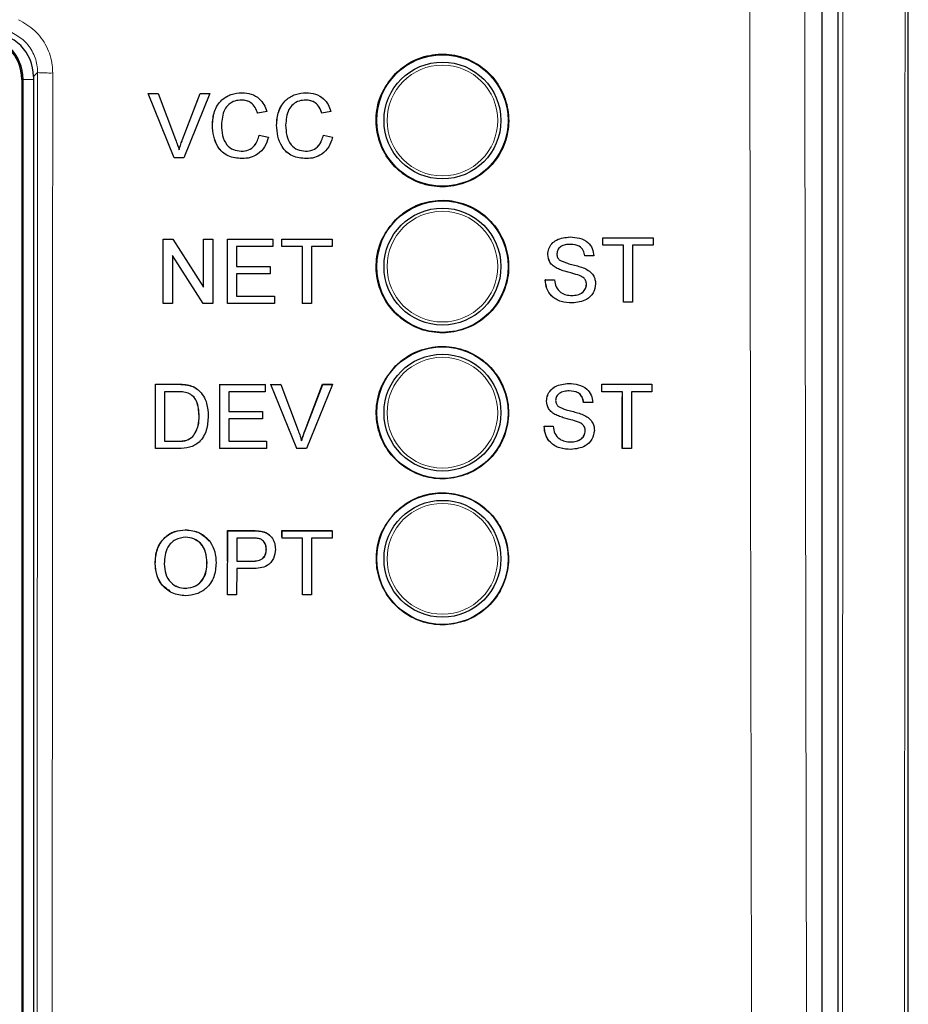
# Model space of a CAD drawing. Header units: millimetres. Extents: x 5 to 418, y 2 to 292.
# Tile 15 of 49: x 85 to 95, y 181 to 192. Entities that reach past the tile are written whole.
import ezdxf

# ---------------------------------------------------------------- set-up
doc = ezdxf.new("R2010")
doc.units = ezdxf.units.MM

msp = doc.modelspace()

# ---------------------------------------------------------------- linework, layer by layer
at = {"color": 7, "linetype": 'Continuous', "lineweight": 25}
for p, q in [((94.691, 220.6637), (94.691, 151.3052)), ((94.5119, 151.4835), (94.5119, 196.696)), ((95.4952, 143.9275), (95.4952, 192.7453)), ((85.3785, 191.6177), (85.3785, 153.9844)), ((85.5119, 191.6511), (85.5119, 153.9855)), ((87.1162, 190.7255), (86.8208, 191.4588)), ((86.8215, 191.4588), (86.8208, 191.4588)), ((87.1169, 190.7255), (86.8215, 191.4588)), ((86.8215, 191.4588), (86.9335, 191.4588)), ((86.9335, 191.4588), (87.1328, 190.9332)), ((87.2127, 190.9332), (87.4125, 191.4588)), ((87.5245, 191.4588), (87.2289, 190.7255)), ((87.4125, 191.4588), (87.4119, 191.4588)), ((87.4125, 191.4588), (87.5245, 191.4588)), ((87.8909, 191.4682), (87.8904, 191.4682)), ((88.6236, 191.4682), (88.6231, 191.4682)), ((87.212, 190.9332), (87.3851, 191.3886)), ((88.07, 191.2329), (88.0693, 191.2329)), ((88.1733, 191.2551), (88.07, 191.2329)), ((88.8026, 191.2329), (88.8019, 191.2329)), ((88.906, 191.2551), (88.8026, 191.2329)), ((87.5534, 191.0976), (87.5527, 191.0976)), ((88.286, 191.0976), (88.2853, 191.0976)), ((88.0888, 190.9843), (88.0881, 190.9843)), ((88.0888, 190.9843), (88.1921, 190.9602)), ((88.8214, 190.9843), (88.8207, 190.9843)), ((88.8214, 190.9843), (88.9247, 190.9602)), ((87.1169, 190.7255), (87.1162, 190.7255)), ((87.2289, 190.7255), (87.1169, 190.7255)), ((87.893, 190.7161), (87.8923, 190.7161)), ((88.6256, 190.7161), (88.6249, 190.7161)), ((91.6355, 189.8221), (91.6353, 189.8221)), ((86.9931, 189.7973), (86.9926, 189.7973)), ((86.9931, 189.064), (86.9931, 189.7973)), ((86.9931, 189.7973), (87.1022, 189.7973)), ((87.1022, 189.7973), (87.4533, 189.2501)), ((87.4533, 189.7973), (87.4529, 189.7973)), ((87.4533, 189.2501), (87.4533, 189.7973)), ((87.4533, 189.7973), (87.5566, 189.7973)), ((87.5566, 189.7973), (87.5566, 189.064)), ((87.7256, 189.7973), (87.7254, 189.7973)), ((87.7256, 189.064), (87.7256, 189.7973)), ((87.7256, 189.7973), (88.2422, 189.7973)), ((88.2422, 189.7127), (87.8289, 189.7127)), ((87.8289, 189.7127), (87.8289, 189.4871)), ((88.2422, 189.7973), (88.2422, 189.7127)), ((88.3455, 189.7127), (88.3452, 189.7127)), ((88.3455, 189.7973), (88.3454, 189.7973)), ((88.3455, 189.7127), (88.3455, 189.7973)), ((88.3455, 189.7973), (88.9184, 189.7973)), ((88.5803, 189.7127), (88.3455, 189.7127)), ((88.5803, 189.064), (88.5803, 189.7127)), ((88.9184, 189.7127), (88.6836, 189.7127)), ((88.6836, 189.7127), (88.6836, 189.064)), ((88.9184, 189.7973), (88.9184, 189.7127)), ((92.0105, 189.7281), (92.01, 189.7281)), ((92.0105, 189.8127), (92.0101, 189.8127)), ((92.0105, 189.7281), (92.0105, 189.8127)), ((92.0105, 189.8127), (92.5835, 189.8127)), ((92.2454, 189.7281), (92.0105, 189.7281)), ((92.2454, 189.0794), (92.2454, 189.7281)), ((92.5835, 189.7281), (92.3487, 189.7281)), ((92.3487, 189.7281), (92.3487, 189.0794)), ((92.5835, 189.8127), (92.5835, 189.7281)), ((87.4474, 189.064), (87.0964, 189.6112)), ((87.0964, 189.6112), (87.0964, 189.064)), ((91.3811, 189.6213), (91.3808, 189.6213)), ((91.8038, 189.6059), (91.8033, 189.6059)), ((91.9072, 189.6059), (91.8038, 189.6059)), ((92.2447, 189.0794), (92.2447, 189.6687)), ((87.8289, 189.4871), (88.214, 189.4871)), ((88.214, 189.4871), (88.214, 189.4024)), ((88.214, 189.4024), (87.8289, 189.4024)), ((87.8289, 189.4024), (87.8289, 189.1486)), ((91.4893, 189.4628), (91.4887, 189.4628)), ((91.7445, 189.3816), (91.7439, 189.3816)), ((91.3529, 189.3332), (91.3523, 189.3332)), ((91.3529, 189.3332), (91.4563, 189.3332)), ((91.8226, 189.2826), (91.8219, 189.2826)), ((87.8289, 189.1486), (88.261, 189.1486)), ((88.261, 189.1486), (88.261, 189.064)), ((86.9915, 189.064), (86.9915, 189.065)), ((86.9931, 189.064), (86.9915, 189.064)), ((87.0964, 189.064), (86.9931, 189.064)), ((87.4474, 189.064), (87.446, 189.064)), ((87.5566, 189.064), (87.4474, 189.064)), ((87.7256, 189.064), (87.7243, 189.064)), ((88.261, 189.064), (87.7256, 189.064)), ((88.5803, 189.064), (88.5792, 189.064)), ((88.6836, 189.064), (88.5803, 189.064)), ((91.6599, 189.07), (91.6592, 189.07)), ((92.2454, 189.0794), (92.2447, 189.0794)), ((92.3487, 189.0794), (92.2454, 189.0794)), ((86.9038, 187.4086), (86.9049, 188.1415)), ((86.9049, 188.1415), (86.9039, 188.1424)), ((86.9049, 188.1415), (87.1555, 188.1414)), ((87.6366, 187.4083), (87.6378, 188.1412)), ((87.6378, 188.1412), (87.6367, 188.1423)), ((87.6378, 188.1412), (88.1545, 188.1411)), ((88.1545, 188.1411), (88.1534, 188.1422)), ((88.1545, 188.1411), (88.1544, 188.0565)), ((88.221, 188.1411), (88.2199, 188.1422)), ((88.221, 188.1411), (88.333, 188.141)), ((88.5154, 187.4081), (88.221, 188.1411)), ((88.333, 188.141), (88.3318, 188.1422)), ((88.333, 188.141), (88.5316, 187.6157)), ((88.6104, 187.6168), (88.811, 188.142)), ((88.6116, 187.6156), (88.8122, 188.1409)), ((88.9242, 188.1408), (88.6274, 187.408)), ((88.8122, 188.1409), (88.811, 188.142)), ((88.811, 188.142), (88.923, 188.142)), ((88.8122, 188.1409), (88.9242, 188.1408)), ((88.9242, 188.1408), (88.923, 188.142)), ((91.6216, 188.1511), (91.6214, 188.1511)), ((91.9966, 188.1417), (91.9962, 188.1417)), ((91.9966, 188.0571), (91.9966, 188.1417)), ((91.9966, 188.1417), (92.5696, 188.1417)), ((92.5696, 188.1417), (92.5696, 188.0571)), ((87.0081, 188.0569), (87.0072, 187.4931)), ((87.1567, 188.0568), (87.0081, 188.0569)), ((87.285, 188.1308), (87.2839, 188.1318)), ((87.3915, 188.0783), (87.3904, 188.0793)), ((87.4053, 188.0658), (87.4041, 188.067)), ((87.741, 188.0566), (87.7406, 187.8311)), ((88.1544, 188.0565), (87.741, 188.0566)), ((91.9966, 188.0571), (91.9961, 188.0571)), ((92.2315, 188.0571), (91.9966, 188.0571)), ((92.2315, 187.4083), (92.2315, 188.0571)), ((92.5696, 188.0571), (92.3348, 188.0571)), ((92.3348, 188.0571), (92.3348, 187.4083)), ((91.3672, 187.9503), (91.3669, 187.9503)), ((91.7899, 187.9348), (91.7894, 187.9348)), ((91.8933, 187.9348), (91.7899, 187.9348)), ((92.2308, 187.4083), (92.2308, 187.9986)), ((87.7406, 187.8311), (88.1258, 187.831)), ((88.1258, 187.831), (88.1247, 187.8321)), ((88.1258, 187.831), (88.1257, 187.7465)), ((87.4023, 187.7804), (87.4013, 187.7814)), ((87.7405, 187.7466), (87.7401, 187.4929)), ((88.1257, 187.7465), (87.7405, 187.7466)), ((91.4754, 187.7918), (91.4748, 187.7918)), ((91.7306, 187.7105), (91.73, 187.7105)), ((88.6116, 187.6156), (88.6104, 187.6168)), ((91.339, 187.6622), (91.3384, 187.6622)), ((91.339, 187.6622), (91.4424, 187.6622)), ((91.8087, 187.6115), (91.8081, 187.6115)), ((87.0072, 187.4931), (87.1583, 187.493)), ((87.3315, 187.5448), (87.3305, 187.5458)), ((87.7401, 187.4929), (88.1723, 187.4927)), ((88.1723, 187.4927), (88.1712, 187.4938)), ((88.1723, 187.4927), (88.1722, 187.4082)), ((86.9038, 187.4086), (86.9028, 187.4095)), ((87.1663, 187.4085), (86.9038, 187.4086)), ((87.6366, 187.4083), (87.6356, 187.4093)), ((88.1722, 187.4082), (87.6366, 187.4083)), ((88.5154, 187.4081), (88.5142, 187.4092)), ((88.6274, 187.408), (88.5154, 187.4081)), ((91.6459, 187.3989), (91.6453, 187.3989)), ((92.2315, 187.4083), (92.2308, 187.4083)), ((92.3348, 187.4083), (92.2315, 187.4083)), ((87.2492, 186.4811), (87.2478, 186.4823)), ((87.7258, 186.1259), (87.7263, 186.4729)), ((87.7278, 186.4717), (87.7263, 186.4729)), ((87.7263, 186.4729), (87.9955, 186.4729)), ((87.7266, 185.7389), (87.7278, 186.4717)), ((87.7278, 186.4717), (87.9969, 186.4717)), ((88.1055, 186.4648), (88.1041, 186.466)), ((88.3462, 186.4), (88.3463, 186.4729)), ((88.3477, 186.4717), (88.3463, 186.4729)), ((88.3463, 186.4729), (88.9193, 186.4729)), ((88.3476, 186.3871), (88.3477, 186.4717)), ((88.3477, 186.4717), (88.9207, 186.4717)), ((88.9207, 186.4717), (88.9193, 186.4729)), ((88.9207, 186.4717), (88.9206, 186.3871)), ((87.831, 186.3871), (87.8305, 186.124)), ((88.0059, 186.3871), (87.831, 186.3871)), ((88.208, 186.4193), (88.2063, 186.4207)), ((88.3476, 186.3871), (88.3461, 186.3884)), ((88.5824, 186.3871), (88.3476, 186.3871)), ((88.5813, 185.7389), (88.5824, 186.3871)), ((88.6857, 186.3871), (88.6847, 185.7389)), ((88.9206, 186.3871), (88.6857, 186.3871)), ((88.1689, 186.2581), (88.1675, 186.2593)), ((87.8305, 186.124), (88.0072, 186.124)), ((86.9006, 186.0956), (86.8991, 186.0968)), ((87.4923, 186.1048), (87.4909, 186.1061)), ((87.8304, 186.0395), (87.8299, 185.7389)), ((88.0099, 186.0395), (87.8304, 186.0395)), ((87.2472, 185.814), (87.2458, 185.8153)), ((87.7266, 185.7389), (87.7252, 185.7401)), ((87.8299, 185.7389), (87.7266, 185.7389)), ((88.5813, 185.7389), (88.58, 185.74)), ((88.6847, 185.7389), (88.5813, 185.7389))]:
    msp.add_line(p, q, dxfattribs=at)
at = {"color": 7, "linetype": 'Continuous', "lineweight": 18}
for p, q in [((85.3931, 191.6177), (85.3785, 191.6177)), ((85.3931, 153.9844), (85.3931, 191.6177)), ((85.3931, 191.6177), (85.5119, 191.6177)), ((85.5587, 191.6979), (85.5119, 191.6511)), ((87.2127, 190.9332), (87.212, 190.9332)), ((87.1555, 188.1414), (87.1545, 188.1424)), ((87.1583, 187.493), (87.1574, 187.494)), ((87.9969, 186.4717), (87.9955, 186.4729)), ((88.0072, 186.124), (88.0058, 186.1253))]:
    msp.add_line(p, q, dxfattribs=at)
at = {"color": 7, "linetype": 'Continuous', "lineweight": 25}
for centre, radius in [((90.1785, 191.151), 0.75), ((90.1785, 191.151), 0.6667), ((90.1785, 189.4844), 0.75), ((90.1785, 189.4844), 0.6667), ((90.1785, 187.8177), 0.75), ((90.1785, 187.8177), 0.6667), ((90.1785, 186.151), 0.75), ((90.1785, 186.151), 0.6667)]:
    msp.add_circle(centre, radius, dxfattribs=at)
at = {"color": 7, "linetype": 'Continuous', "lineweight": 18}
for centre in [(90.1785, 191.151), (90.1785, 189.4844), (90.1785, 187.8177), (90.1785, 186.151)]:
    msp.add_circle(centre, 0.6316, dxfattribs=at)
at = {"color": 7, "linetype": 'Continuous', "lineweight": 25}
for radius in [0.5146, 0.5]:
    msp.add_arc((84.8785, 191.6177), radius, 0, 90, dxfattribs=at)
at = {"color": 7, "linetype": 'Continuous', "lineweight": 18}
msp.add_arc((85.6887, 193.2925), 1.5999, 265.33873, 271.51453, dxfattribs=at)
at = {"color": 7, "linetype": 'Continuous', "lineweight": 25}
msp.add_ellipse((85.0118, 191.651), major_axis=(0.3537, 0.3537), ratio=0.9996955, start_param=5.4979394, end_param=7.0684312, dxfattribs=at)
at = {"color": 7, "linetype": 'Continuous', "lineweight": 18}
for points, knots in [([(84.7418, 192.2043), (84.7667, 192.2051), (84.866, 192.2085), (85.0369, 192.259), (85.2214, 192.3902), (85.3575, 192.5758), (85.3887, 192.7229), (85.4043, 192.7965)], [0, 0, 0, 0, 0.07714387, 0.30784814, 0.53843405, 0.76919594, 1, 1, 1, 1]), ([(93.7881, 151.5358), (93.7865, 151.9793), (93.7787, 154.1965), (93.7476, 163.5114), (93.7113, 176.8157), (93.6924, 188.3531), (93.6851, 192.7825)], [0, 0, 0, 0, 0.0322876, 0.1614382, 0.6780666, 1, 1, 1, 1]), ([(94.3121, 192.8007), (94.3238, 185.9271), (94.3472, 172.1773), (94.3923, 158.447), (94.4148, 151.5806)], [0, 0, 0, 0, 0.4998997, 1, 1, 1, 1]), ([(94.7193, 151.277), (94.7231, 155.0155), (94.7306, 162.4929), (94.7416, 176.3457), (94.7465, 186.464), (94.7495, 192.8385)], [0, 0, 0, 0, 0.2700569, 0.5401438, 1, 1, 1, 1]), ([(95.4579, 192.7453), (95.4549, 186.3931), (95.45, 176.295), (95.439, 162.4597), (95.4314, 154.9776), (95.4276, 151.2363)], [0, 0, 0, 0, 0.4588365, 0.7294033, 1, 1, 1, 1]), ([(85.3401, 192.3008), (85.4054, 192.2631), (85.5359, 192.1875), (85.6694, 192.0002), (85.7257, 191.8267), (85.7298, 191.7226), (85.731, 191.6932)], [0, 0, 0, 0, 0.2946916, 0.5893405, 0.8841722, 1, 1, 1, 1]), ([(85.5587, 191.6979), (85.5578, 191.7199), (85.5547, 191.7981), (85.5126, 191.9282), (85.4126, 192.0687), (85.3147, 192.1254), (85.2658, 192.1537)], [0, 0, 0, 0, 0.11584913, 0.41074499, 0.70540532, 1, 1, 1, 1]), ([(85.5279, 153.9053), (85.5345, 160.199), (85.5478, 172.7885), (85.555, 185.3941), (85.5587, 191.6979)], [0, 0, 0, 0, 0.4999168, 1, 1, 1, 1]), ([(85.731, 191.6932), (85.7309, 191.5821), (85.7306, 191.0268), (85.7294, 188.6944), (85.7241, 179.3657), (85.7148, 167.3181), (85.7036, 157.0574), (85.7002, 153.8945)], [0, 0, 0, 0, 0.0088087, 0.0440433, 0.1849823, 0.7487663, 1, 1, 1, 1])]:
    msp.add_open_spline(points, degree=3, knots=knots, dxfattribs=at)
at = {"color": 7, "linetype": 'Continuous', "lineweight": 25}
for points, knots in [([(89.6438, 191.6873), (89.5895, 191.6214), (89.4809, 191.4897), (89.4125, 191.2378), (89.4258, 190.9806), (89.5249, 190.7413), (89.6974, 190.5483), (89.9243, 190.4231), (90.18, 190.3802), (90.4355, 190.4245), (90.6617, 190.5509), (90.8331, 190.7449), (90.9307, 190.9844), (90.9436, 191.2426), (90.8704, 191.4906), (90.7192, 191.7007), (90.5068, 191.8489), (90.2568, 191.9187), (89.9989, 191.9009), (89.7876, 191.8138), (89.6838, 191.7225), (89.6438, 191.6873)], [0, 0, 0, 0, 0.0535723, 0.1071443, 0.1607313, 0.2143785, 0.2681024, 0.321888, 0.375695, 0.4294732, 0.4831833, 0.5368141, 0.5903891, 0.6439578, 0.6975746, 0.7512731, 0.8050495, 0.8588638, 0.9126587, 0.9663868, 1, 1, 1, 1]), ([(87.5527, 191.0976), (87.5566, 191.1505), (87.5645, 191.256), (87.6461, 191.3857), (87.766, 191.4567), (87.8488, 191.4644), (87.8902, 191.4682)], [0, 0, 0, 0, 0.2804925, 0.5595697, 0.7796153, 1, 1, 1, 1]), ([(87.5534, 191.0976), (87.5573, 191.1505), (87.5652, 191.256), (87.6468, 191.3857), (87.7667, 191.4567), (87.8495, 191.4644), (87.8909, 191.4682)], [0, 0, 0, 0, 0.2804925, 0.5595697, 0.7796153, 1, 1, 1, 1]), ([(87.8909, 191.4682), (87.9268, 191.4656), (87.9985, 191.4603), (88.0865, 191.4072), (88.1453, 191.3349), (88.164, 191.2817), (88.1733, 191.2551)], [0, 0, 0, 0, 0.2800806, 0.5594487, 0.7795488, 1, 1, 1, 1]), ([(88.2853, 191.0976), (88.2893, 191.1505), (88.2971, 191.256), (88.3788, 191.3857), (88.4986, 191.4567), (88.5814, 191.4644), (88.6229, 191.4682)], [0, 0, 0, 0, 0.2804925, 0.5595697, 0.7796153, 1, 1, 1, 1]), ([(88.286, 191.0976), (88.29, 191.1505), (88.2979, 191.256), (88.3795, 191.3857), (88.4994, 191.4567), (88.5822, 191.4644), (88.6236, 191.4682)], [0, 0, 0, 0, 0.2804925, 0.5595697, 0.7796153, 1, 1, 1, 1]), ([(88.6236, 191.4682), (88.6595, 191.4656), (88.7312, 191.4603), (88.8191, 191.4072), (88.878, 191.3349), (88.8966, 191.2817), (88.906, 191.2551)], [0, 0, 0, 0, 0.2800806, 0.5594487, 0.7795488, 1, 1, 1, 1]), ([(87.8859, 191.3836), (87.8601, 191.3818), (87.8083, 191.3783), (87.7392, 191.3389), (87.6681, 191.2487), (87.6614, 191.1602), (87.6567, 191.098)], [0, 0, 0, 0, 0.1872234, 0.3739058, 0.5607363, 1, 1, 1, 1]), ([(88.0693, 191.2329), (88.0612, 191.2557), (88.0451, 191.3012), (87.9996, 191.3534), (87.9422, 191.3802), (87.9042, 191.3825), (87.8852, 191.3836)], [0, 0, 0, 0, 0.2805533, 0.5597389, 0.7796538, 1, 1, 1, 1]), ([(88.07, 191.2329), (88.0619, 191.2557), (88.0458, 191.3012), (88.0003, 191.3534), (87.9429, 191.3802), (87.9049, 191.3825), (87.8859, 191.3836)], [0, 0, 0, 0, 0.2805533, 0.5597389, 0.7796538, 1, 1, 1, 1]), ([(88.6186, 191.3836), (88.5927, 191.3818), (88.541, 191.3783), (88.4718, 191.3389), (88.4007, 191.2487), (88.394, 191.1602), (88.3893, 191.098)], [0, 0, 0, 0, 0.1872234, 0.3739058, 0.5607363, 1, 1, 1, 1]), ([(88.8019, 191.2329), (88.7938, 191.2557), (88.7777, 191.3012), (88.7323, 191.3534), (88.6748, 191.3802), (88.6369, 191.3825), (88.6179, 191.3836)], [0, 0, 0, 0, 0.2805533, 0.5597389, 0.7796538, 1, 1, 1, 1]), ([(88.8026, 191.2329), (88.7945, 191.2557), (88.7784, 191.3012), (88.733, 191.3534), (88.6755, 191.3802), (88.6376, 191.3825), (88.6186, 191.3836)], [0, 0, 0, 0, 0.2805533, 0.5597389, 0.7796538, 1, 1, 1, 1]), ([(87.8923, 190.7161), (87.8374, 190.7201), (87.7279, 190.7282), (87.6122, 190.8396), (87.5617, 190.9702), (87.5557, 191.0551), (87.5527, 191.0976)], [0, 0, 0, 0, 0.2799551, 0.5580876, 0.7789116, 1, 1, 1, 1]), ([(87.893, 190.7161), (87.8381, 190.7201), (87.7286, 190.7282), (87.6129, 190.8396), (87.5624, 190.9702), (87.5564, 191.0551), (87.5534, 191.0976)], [0, 0, 0, 0, 0.27995506, 0.55808759, 0.77891157, 1, 1, 1, 1]), ([(87.6567, 191.098), (87.6588, 191.0586), (87.6628, 190.9801), (87.7055, 190.8748), (87.7905, 190.8115), (87.8524, 190.8043), (87.8833, 190.8007)], [0, 0, 0, 0, 0.281245, 0.5607156, 0.780138, 1, 1, 1, 1]), ([(88.6249, 190.7161), (88.57, 190.7201), (88.4606, 190.7282), (88.3448, 190.8396), (88.2943, 190.9702), (88.2883, 191.0551), (88.2853, 191.0976)], [0, 0, 0, 0, 0.2799551, 0.5580876, 0.7789116, 1, 1, 1, 1]), ([(88.6256, 190.7161), (88.5707, 190.7201), (88.4613, 190.7282), (88.3456, 190.8396), (88.295, 190.9702), (88.289, 191.0551), (88.286, 191.0976)], [0, 0, 0, 0, 0.27995506, 0.55808759, 0.77891157, 1, 1, 1, 1]), ([(88.3893, 191.098), (88.3914, 191.0586), (88.3955, 190.9801), (88.4382, 190.8748), (88.5232, 190.8115), (88.585, 190.8043), (88.6159, 190.8007)], [0, 0, 0, 0, 0.281245, 0.5607156, 0.780138, 1, 1, 1, 1]), ([(87.8826, 190.8007), (87.9107, 190.8034), (87.967, 190.8089), (88.0527, 190.8711), (88.0746, 190.9414), (88.0881, 190.9843)], [0, 0, 0, 0, 0.2807112, 0.5609046, 1, 1, 1, 1]), ([(87.8833, 190.8007), (87.9115, 190.8034), (87.9677, 190.8089), (88.0534, 190.8711), (88.0754, 190.9414), (88.0888, 190.9843)], [0, 0, 0, 0, 0.2807112, 0.5609046, 1, 1, 1, 1]), ([(88.1921, 190.9602), (88.18, 190.9227), (88.1557, 190.8477), (88.0784, 190.7658), (87.9856, 190.7222), (87.9239, 190.7181), (87.893, 190.7161)], [0, 0, 0, 0, 0.2802563, 0.5595462, 0.7795894, 1, 1, 1, 1]), ([(88.6152, 190.8007), (88.6434, 190.8034), (88.6997, 190.8089), (88.7853, 190.8711), (88.8073, 190.9414), (88.8207, 190.9843)], [0, 0, 0, 0, 0.28071123, 0.56090458, 1, 1, 1, 1]), ([(88.6159, 190.8007), (88.6441, 190.8034), (88.7004, 190.8089), (88.7861, 190.8711), (88.808, 190.9414), (88.8214, 190.9843)], [0, 0, 0, 0, 0.28071123, 0.56090458, 1, 1, 1, 1]), ([(88.9247, 190.9602), (88.9126, 190.9227), (88.8884, 190.8477), (88.811, 190.7658), (88.7182, 190.7222), (88.6565, 190.7181), (88.6256, 190.7161)], [0, 0, 0, 0, 0.2802563, 0.5595462, 0.7795894, 1, 1, 1, 1]), ([(87.1328, 190.9332), (87.1409, 190.9113), (87.1556, 190.8723), (87.1677, 190.8324), (87.173, 190.8148)], [0, 0, 0, 0, 0.5599982, 1, 1, 1, 1]), ([(87.1722, 190.8148), (87.179, 190.8371), (87.1911, 190.877), (87.2056, 190.916), (87.212, 190.9332)], [0, 0, 0, 0, 0.5599723, 1, 1, 1, 1]), ([(87.173, 190.8148), (87.1797, 190.8371), (87.1918, 190.877), (87.2063, 190.916), (87.2127, 190.9332)], [0, 0, 0, 0, 0.5599723, 1, 1, 1, 1]), ([(89.6439, 190.0196), (89.5898, 189.9538), (89.4814, 189.822), (89.4133, 189.5704), (89.4268, 189.3135), (89.526, 189.0746), (89.6984, 188.8819), (89.9252, 188.7571), (90.1807, 188.7145), (90.4358, 188.7589), (90.6617, 188.8854), (90.8327, 189.0793), (90.93, 189.3186), (90.9426, 189.5765), (90.8693, 189.8242), (90.7181, 190.0339), (90.5058, 190.1818), (90.256, 190.2512), (89.9984, 190.2332), (89.7875, 190.146), (89.6838, 190.0547), (89.6439, 190.0196)], [0, 0, 0, 0, 0.0535691, 0.1071378, 0.1607248, 0.2143765, 0.2681074, 0.3218995, 0.3757097, 0.4294864, 0.4831909, 0.5368144, 0.5903835, 0.6439506, 0.6975706, 0.7512757, 0.8050594, 0.8588783, 0.912673, 0.9663964, 1, 1, 1, 1]), ([(91.3804, 189.6213), (91.3829, 189.6439), (91.3878, 189.6891), (91.4243, 189.7484), (91.5037, 189.8095), (91.5808, 189.8169), (91.6348, 189.8221)], [0, 0, 0, 0, 0.1870287, 0.3741238, 0.5611402, 1, 1, 1, 1]), ([(91.3811, 189.6213), (91.3836, 189.6439), (91.3885, 189.6891), (91.425, 189.7484), (91.5044, 189.8095), (91.5814, 189.8169), (91.6355, 189.8221)], [0, 0, 0, 0, 0.1870287, 0.3741238, 0.5611402, 1, 1, 1, 1]), ([(91.6355, 189.8221), (91.6718, 189.8199), (91.7443, 189.8153), (91.838, 189.7692), (91.8954, 189.6913), (91.9032, 189.6344), (91.9072, 189.6059)], [0, 0, 0, 0, 0.2807972, 0.5601508, 0.7798767, 1, 1, 1, 1]), ([(91.6396, 189.7375), (91.6197, 189.7368), (91.5799, 189.7354), (91.527, 189.7148), (91.4909, 189.6752), (91.4866, 189.6438), (91.4845, 189.6281)], [0, 0, 0, 0, 0.2812903, 0.5608202, 0.7806803, 1, 1, 1, 1]), ([(91.8032, 189.6059), (91.7992, 189.6278), (91.7914, 189.6715), (91.7323, 189.7315), (91.6743, 189.7352), (91.6389, 189.7375)], [0, 0, 0, 0, 0.2810967, 0.5602874, 1, 1, 1, 1]), ([(91.8038, 189.6059), (91.7999, 189.6278), (91.7921, 189.6715), (91.733, 189.7315), (91.675, 189.7352), (91.6396, 189.7375)], [0, 0, 0, 0, 0.2810967, 0.5602874, 1, 1, 1, 1]), ([(91.4886, 189.4628), (91.4722, 189.4722), (91.4393, 189.4908), (91.3921, 189.5423), (91.3849, 189.5914), (91.3804, 189.6213)], [0, 0, 0, 0, 0.2814452, 0.5622732, 1, 1, 1, 1]), ([(91.4893, 189.4628), (91.4728, 189.4722), (91.44, 189.4908), (91.3928, 189.5423), (91.3856, 189.5914), (91.3811, 189.6213)], [0, 0, 0, 0, 0.2814452, 0.5622732, 1, 1, 1, 1]), ([(91.4845, 189.6281), (91.4857, 189.6144), (91.488, 189.59), (91.5038, 189.5715), (91.5107, 189.5633)], [0, 0, 0, 0, 0.55961689, 1, 1, 1, 1]), ([(91.5107, 189.5633), (91.5417, 189.5478), (91.5928, 189.5222), (91.6706, 189.5054), (91.7357, 189.4883), (91.7778, 189.4727), (91.7989, 189.4649)], [0, 0, 0, 0, 0.33840831, 0.55897415, 0.77953514, 1, 1, 1, 1]), ([(91.7439, 189.3816), (91.7149, 189.3909), (91.6673, 189.4062), (91.5997, 189.4232), (91.5429, 189.4395), (91.5067, 189.4551), (91.4886, 189.4628)], [0, 0, 0, 0, 0.3399393, 0.5600249, 0.7800825, 1, 1, 1, 1]), ([(91.7445, 189.3816), (91.7156, 189.3909), (91.6679, 189.4062), (91.6004, 189.4232), (91.5436, 189.4395), (91.5074, 189.4551), (91.4893, 189.4628)], [0, 0, 0, 0, 0.3399393, 0.5600249, 0.7800825, 1, 1, 1, 1]), ([(91.8219, 189.2826), (91.8208, 189.2952), (91.8184, 189.3205), (91.7915, 189.3591), (91.762, 189.373), (91.7439, 189.3816)], [0, 0, 0, 0, 0.2800885, 0.5599705, 1, 1, 1, 1]), ([(91.8226, 189.2826), (91.8214, 189.2952), (91.8191, 189.3205), (91.7922, 189.3591), (91.7626, 189.373), (91.7445, 189.3816)], [0, 0, 0, 0, 0.2800885, 0.5599705, 1, 1, 1, 1]), ([(91.7989, 189.4649), (91.8183, 189.455), (91.857, 189.4354), (91.899, 189.3903), (91.9225, 189.3388), (91.9248, 189.3046), (91.926, 189.2876)], [0, 0, 0, 0, 0.2803713, 0.5599089, 0.7798589, 1, 1, 1, 1]), ([(91.6592, 189.07), (91.6164, 189.0722), (91.5313, 189.0765), (91.4241, 189.1379), (91.3637, 189.2331), (91.3561, 189.2998), (91.3523, 189.3332)], [0, 0, 0, 0, 0.28081353, 0.55956288, 0.77961982, 1, 1, 1, 1]), ([(91.6599, 189.07), (91.6171, 189.0722), (91.532, 189.0765), (91.4248, 189.1379), (91.3644, 189.2331), (91.3568, 189.2998), (91.3529, 189.3332)], [0, 0, 0, 0, 0.2808135, 0.5595629, 0.7796198, 1, 1, 1, 1]), ([(91.4563, 189.3332), (91.4604, 189.3053), (91.4687, 189.2496), (91.523, 189.1886), (91.5895, 189.1592), (91.6334, 189.1561), (91.6553, 189.1546)], [0, 0, 0, 0, 0.280632, 0.5586744, 0.7791973, 1, 1, 1, 1]), ([(91.6546, 189.1546), (91.6766, 189.156), (91.7205, 189.1588), (91.7771, 189.1857), (91.8145, 189.2309), (91.8195, 189.2653), (91.8219, 189.2826)], [0, 0, 0, 0, 0.2809172, 0.5608127, 0.7805018, 1, 1, 1, 1]), ([(91.6553, 189.1546), (91.6773, 189.156), (91.7212, 189.1588), (91.7778, 189.1857), (91.8152, 189.2309), (91.8201, 189.2653), (91.8226, 189.2826)], [0, 0, 0, 0, 0.28091717, 0.56081274, 0.7805018, 1, 1, 1, 1]), ([(91.926, 189.2876), (91.9201, 189.2518), (91.9084, 189.1804), (91.809, 189.0872), (91.7164, 189.0765), (91.6599, 189.07)], [0, 0, 0, 0, 0.2799417, 0.5600797, 1, 1, 1, 1]), ([(89.6442, 188.3519), (89.5901, 188.2861), (89.482, 188.1545), (89.4142, 187.9031), (89.4279, 187.6465), (89.5271, 187.4079), (89.6995, 187.2156), (89.9261, 187.0911), (90.1813, 187.0488), (90.4361, 187.0934), (90.6616, 187.2198), (90.8323, 187.4136), (90.9292, 187.6527), (90.9416, 187.9103), (90.8682, 188.1576), (90.717, 188.367), (90.5049, 188.5145), (90.2553, 188.5837), (89.998, 188.5655), (89.7874, 188.4783), (89.684, 188.387), (89.6442, 188.3519)], [0, 0, 0, 0, 0.053566, 0.1071314, 0.1607186, 0.214375, 0.2681131, 0.3219118, 0.3757251, 0.4295001, 0.4831988, 0.5368148, 0.5903782, 0.6439436, 0.697567, 0.7512791, 0.8050701, 0.8588935, 0.9126879, 0.9664063, 1, 1, 1, 1]), ([(87.1543, 188.1425), (87.1786, 188.1424), (87.2221, 188.1422), (87.2649, 188.1351), (87.2838, 188.1319)], [0, 0, 0, 0, 0.560174, 1, 1, 1, 1]), ([(87.1555, 188.1414), (87.1798, 188.1413), (87.2233, 188.1411), (87.2661, 188.1339), (87.285, 188.1308)], [0, 0, 0, 0, 0.560174, 1, 1, 1, 1]), ([(91.3665, 187.9503), (91.369, 187.9729), (91.3739, 188.018), (91.4104, 188.0773), (91.4898, 188.1385), (91.5669, 188.1459), (91.6209, 188.1511)], [0, 0, 0, 0, 0.1870287, 0.3741238, 0.5611402, 1, 1, 1, 1]), ([(91.3672, 187.9503), (91.3697, 187.9729), (91.3746, 188.018), (91.4111, 188.0773), (91.4905, 188.1385), (91.5675, 188.1459), (91.6216, 188.1511)], [0, 0, 0, 0, 0.1870287, 0.3741238, 0.5611402, 1, 1, 1, 1]), ([(91.6216, 188.1511), (91.6579, 188.1488), (91.7303, 188.1442), (91.8241, 188.0981), (91.8815, 188.0202), (91.8893, 187.9633), (91.8933, 187.9348)], [0, 0, 0, 0, 0.2807972, 0.5601508, 0.7798767, 1, 1, 1, 1]), ([(87.2778, 188.0417), (87.2555, 188.0471), (87.2157, 188.0568), (87.1747, 188.0568), (87.1567, 188.0568)], [0, 0, 0, 0, 0.55925456, 1, 1, 1, 1]), ([(87.4023, 187.7804), (87.3991, 187.8386), (87.3946, 187.9197), (87.3362, 188.0072), (87.2972, 188.0302), (87.2778, 188.0417)], [0, 0, 0, 0, 0.5591497, 0.7800403, 1, 1, 1, 1]), ([(87.2838, 188.1319), (87.3055, 188.1257), (87.3442, 188.1146), (87.3762, 188.0902), (87.3903, 188.0795)], [0, 0, 0, 0, 0.55984653, 1, 1, 1, 1]), ([(87.285, 188.1308), (87.3067, 188.1245), (87.3454, 188.1134), (87.3774, 188.0891), (87.3915, 188.0783)], [0, 0, 0, 0, 0.5598465, 1, 1, 1, 1]), ([(87.3915, 188.0783), (87.413, 188.056), (87.456, 188.0113), (87.4977, 187.9067), (87.5026, 187.8273), (87.5057, 187.7788)], [0, 0, 0, 0, 0.279769, 0.5599289, 1, 1, 1, 1]), ([(91.6257, 188.0665), (91.6057, 188.0657), (91.566, 188.0643), (91.5131, 188.0438), (91.477, 188.0041), (91.4727, 187.9727), (91.4705, 187.957)], [0, 0, 0, 0, 0.2812903, 0.5608202, 0.7806803, 1, 1, 1, 1]), ([(91.7893, 187.9348), (91.7853, 187.9568), (91.7775, 188.0004), (91.7184, 188.0604), (91.6604, 188.0642), (91.625, 188.0665)], [0, 0, 0, 0, 0.2810967, 0.5602874, 1, 1, 1, 1]), ([(91.7899, 187.9348), (91.786, 187.9568), (91.7781, 188.0004), (91.7191, 188.0604), (91.6611, 188.0642), (91.6257, 188.0665)], [0, 0, 0, 0, 0.2810967, 0.5602874, 1, 1, 1, 1]), ([(87.4011, 187.7816), (87.3971, 187.8387), (87.3914, 187.9184), (87.3483, 187.9934), (87.3276, 188.0074), (87.3255, 188.0088)], [0, 0, 0, 0, 0.6949859, 0.9695382, 1, 1, 1, 1]), ([(91.4747, 187.7918), (91.4583, 187.8011), (91.4254, 187.8198), (91.3782, 187.8713), (91.371, 187.9204), (91.3665, 187.9503)], [0, 0, 0, 0, 0.2814452, 0.5622732, 1, 1, 1, 1]), ([(91.4754, 187.7918), (91.4589, 187.8011), (91.426, 187.8198), (91.3789, 187.8713), (91.3716, 187.9204), (91.3672, 187.9503)], [0, 0, 0, 0, 0.2814452, 0.5622732, 1, 1, 1, 1]), ([(91.4705, 187.957), (91.4718, 187.9433), (91.4741, 187.9189), (91.4899, 187.9004), (91.4968, 187.8922)], [0, 0, 0, 0, 0.5596169, 1, 1, 1, 1]), ([(91.4968, 187.8922), (91.5278, 187.8767), (91.5789, 187.8512), (91.6567, 187.8343), (91.7218, 187.8173), (91.7639, 187.8016), (91.785, 187.7938)], [0, 0, 0, 0, 0.33840831, 0.55897415, 0.77953514, 1, 1, 1, 1]), ([(87.5057, 187.7788), (87.5019, 187.7253), (87.4944, 187.6186), (87.4195, 187.4807), (87.2928, 187.4137), (87.2086, 187.4102), (87.1663, 187.4085)], [0, 0, 0, 0, 0.28084, 0.5599517, 0.7790685, 1, 1, 1, 1]), ([(87.3303, 187.546), (87.3548, 187.5866), (87.3989, 187.6595), (87.4004, 187.7441), (87.4011, 187.7816)], [0, 0, 0, 0, 0.5574522, 1, 1, 1, 1]), ([(87.3315, 187.5448), (87.3561, 187.5854), (87.4001, 187.6583), (87.4016, 187.743), (87.4023, 187.7804)], [0, 0, 0, 0, 0.5574522, 1, 1, 1, 1]), ([(91.73, 187.7105), (91.701, 187.7198), (91.6534, 187.7351), (91.5858, 187.7522), (91.529, 187.7685), (91.4928, 187.784), (91.4747, 187.7918)], [0, 0, 0, 0, 0.3399393, 0.5600249, 0.7800825, 1, 1, 1, 1]), ([(91.7306, 187.7105), (91.7017, 187.7198), (91.654, 187.7351), (91.5864, 187.7522), (91.5296, 187.7685), (91.4935, 187.784), (91.4754, 187.7918)], [0, 0, 0, 0, 0.3399393, 0.5600249, 0.7800825, 1, 1, 1, 1]), ([(91.8081, 187.6115), (91.8069, 187.6242), (91.8045, 187.6494), (91.7777, 187.688), (91.7481, 187.702), (91.73, 187.7105)], [0, 0, 0, 0, 0.2800885, 0.5599705, 1, 1, 1, 1]), ([(91.8087, 187.6115), (91.8075, 187.6242), (91.8052, 187.6494), (91.7783, 187.688), (91.7487, 187.702), (91.7306, 187.7105)], [0, 0, 0, 0, 0.2800885, 0.5599705, 1, 1, 1, 1]), ([(91.785, 187.7938), (91.8044, 187.784), (91.8431, 187.7643), (91.8851, 187.7193), (91.9086, 187.6677), (91.9109, 187.6336), (91.9121, 187.6165)], [0, 0, 0, 0, 0.28037134, 0.55990891, 0.77985887, 1, 1, 1, 1]), ([(88.5316, 187.6157), (88.5397, 187.5938), (88.5543, 187.5548), (88.5663, 187.5149), (88.5716, 187.4973)], [0, 0, 0, 0, 0.55999824, 1, 1, 1, 1]), ([(88.5704, 187.4985), (88.5772, 187.5208), (88.5893, 187.5606), (88.604, 187.5996), (88.6104, 187.6168)], [0, 0, 0, 0, 0.5599723, 1, 1, 1, 1]), ([(88.5716, 187.4973), (88.5784, 187.5196), (88.5905, 187.5595), (88.6052, 187.5985), (88.6116, 187.6156)], [0, 0, 0, 0, 0.5599723, 1, 1, 1, 1]), ([(91.6453, 187.3989), (91.6025, 187.4011), (91.5174, 187.4055), (91.4102, 187.4668), (91.3498, 187.562), (91.3422, 187.6288), (91.3384, 187.6622)], [0, 0, 0, 0, 0.28081353, 0.55956288, 0.77961982, 1, 1, 1, 1]), ([(91.6459, 187.3989), (91.6032, 187.4011), (91.5181, 187.4055), (91.4109, 187.4668), (91.3505, 187.562), (91.3429, 187.6288), (91.339, 187.6622)], [0, 0, 0, 0, 0.2808135, 0.5595629, 0.7796198, 1, 1, 1, 1]), ([(91.4424, 187.6622), (91.4465, 187.6342), (91.4548, 187.5785), (91.5091, 187.5175), (91.5756, 187.4881), (91.6195, 187.4851), (91.6414, 187.4836)], [0, 0, 0, 0, 0.280632, 0.5586744, 0.7791973, 1, 1, 1, 1]), ([(91.6407, 187.4836), (91.6627, 187.4849), (91.7066, 187.4877), (91.7632, 187.5147), (91.8006, 187.5598), (91.8056, 187.5943), (91.8081, 187.6115)], [0, 0, 0, 0, 0.2809172, 0.5608127, 0.7805018, 1, 1, 1, 1]), ([(91.6414, 187.4836), (91.6634, 187.4849), (91.7072, 187.4877), (91.7639, 187.5147), (91.8013, 187.5598), (91.8062, 187.5943), (91.8087, 187.6115)], [0, 0, 0, 0, 0.2809172, 0.5608127, 0.7805018, 1, 1, 1, 1]), ([(91.9121, 187.6165), (91.9062, 187.5808), (91.8945, 187.5093), (91.7951, 187.4161), (91.7025, 187.4055), (91.6459, 187.3989)], [0, 0, 0, 0, 0.2799417, 0.5600797, 1, 1, 1, 1]), ([(87.1571, 187.4942), (87.1927, 187.4942), (87.256, 187.4943), (87.3077, 187.5302), (87.3303, 187.546)], [0, 0, 0, 0, 0.561861, 1, 1, 1, 1]), ([(87.1583, 187.493), (87.1939, 187.4931), (87.2572, 187.4931), (87.3089, 187.5291), (87.3315, 187.5448)], [0, 0, 0, 0, 0.561861, 1, 1, 1, 1]), ([(89.6445, 186.6843), (89.5906, 186.6185), (89.4827, 186.487), (89.4151, 186.2359), (89.4289, 185.9796), (89.5282, 185.7414), (89.7005, 185.5495), (89.9269, 185.4252), (90.1819, 185.3831), (90.4363, 185.4278), (90.6614, 185.5543), (90.8317, 185.7479), (90.9283, 185.9867), (90.9406, 186.244), (90.8672, 186.491), (90.716, 186.7), (90.504, 186.8472), (90.2547, 186.9162), (89.9977, 186.8978), (89.7875, 186.8105), (89.6842, 186.7193), (89.6445, 186.6843)], [0, 0, 0, 0, 0.053563, 0.1071253, 0.1607129, 0.2143741, 0.2681195, 0.3219247, 0.375741, 0.4295142, 0.4832069, 0.5368154, 0.590373, 0.6439371, 0.697564, 0.7512832, 0.8050816, 0.8589094, 0.9127032, 0.9664164, 1, 1, 1, 1]), ([(86.8991, 186.0968), (86.9028, 186.1518), (86.9102, 186.2615), (86.996, 186.3947), (87.1184, 186.4718), (87.2046, 186.4788), (87.2478, 186.4823)], [0, 0, 0, 0, 0.2805704, 0.5595746, 0.7795608, 1, 1, 1, 1]), ([(86.9006, 186.0956), (86.9043, 186.1506), (86.9116, 186.2602), (86.9974, 186.3935), (87.1198, 186.4705), (87.206, 186.4775), (87.2492, 186.4811)], [0, 0, 0, 0, 0.2805704, 0.5595746, 0.7795608, 1, 1, 1, 1]), ([(87.2478, 186.4823), (87.3027, 186.4768), (87.4082, 186.4662), (87.4811, 186.3898), (87.516, 186.3532)], [0, 0, 0, 0, 0.52108185, 1, 1, 1, 1]), ([(87.2492, 186.4811), (87.3031, 186.4747), (87.4108, 186.462), (87.5293, 186.3585), (87.5873, 186.2309), (87.5929, 186.1464), (87.5957, 186.1041)], [0, 0, 0, 0, 0.2795644, 0.5585841, 0.7790872, 1, 1, 1, 1]), ([(87.9955, 186.4729), (88.0159, 186.4728), (88.0522, 186.4727), (88.0883, 186.4681), (88.1041, 186.466)], [0, 0, 0, 0, 0.5601005, 1, 1, 1, 1]), ([(87.9969, 186.4717), (88.0173, 186.4716), (88.0537, 186.4714), (88.0897, 186.4668), (88.1055, 186.4648)], [0, 0, 0, 0, 0.5601005, 1, 1, 1, 1]), ([(88.1041, 186.466), (88.1317, 186.4609), (88.1703, 186.4536), (88.1958, 186.4253), (88.203, 186.4173)], [0, 0, 0, 0, 0.71608878, 1, 1, 1, 1]), ([(88.1055, 186.4648), (88.1321, 186.4583), (88.1851, 186.4453), (88.2395, 186.389), (88.2678, 186.3248), (88.2707, 186.2823), (88.2722, 186.261)], [0, 0, 0, 0, 0.280013, 0.5589104, 0.7793956, 1, 1, 1, 1]), ([(87.2496, 186.3965), (87.2085, 186.391), (87.1263, 186.3799), (87.0133, 186.2692), (87.0075, 186.1607), (87.0039, 186.0944)], [0, 0, 0, 0, 0.2801277, 0.5596529, 1, 1, 1, 1]), ([(87.4923, 186.1048), (87.4899, 186.1448), (87.485, 186.2245), (87.4304, 186.3255), (87.3438, 186.3866), (87.281, 186.3932), (87.2496, 186.3965)], [0, 0, 0, 0, 0.2807967, 0.5600682, 0.779984, 1, 1, 1, 1]), ([(87.4909, 186.1061), (87.4883, 186.1458), (87.4832, 186.2249), (87.4332, 186.325), (87.3761, 186.3578), (87.3537, 186.3707)], [0, 0, 0, 0, 0.3792008, 0.756342, 1, 1, 1, 1]), ([(88.0903, 186.3806), (88.0746, 186.383), (88.0467, 186.3872), (88.0184, 186.3871), (88.0059, 186.3871)], [0, 0, 0, 0, 0.5595849, 1, 1, 1, 1]), ([(88.1689, 186.2581), (88.168, 186.2727), (88.1662, 186.302), (88.1482, 186.3393), (88.1224, 186.3676), (88.101, 186.3763), (88.0903, 186.3806)], [0, 0, 0, 0, 0.2802608, 0.5600775, 0.7801497, 1, 1, 1, 1]), ([(88.1675, 186.2593), (88.1665, 186.2739), (88.1645, 186.303), (88.1489, 186.3387), (88.1321, 186.3544), (88.126, 186.3601)], [0, 0, 0, 0, 0.3886713, 0.7767266, 1, 1, 1, 1]), ([(88.0058, 186.1253), (88.0283, 186.1261), (88.0729, 186.1277), (88.1332, 186.1542), (88.1638, 186.2063), (88.1662, 186.2417), (88.1675, 186.2593)], [0, 0, 0, 0, 0.2814007, 0.5597529, 0.7793558, 1, 1, 1, 1]), ([(88.0072, 186.124), (88.0297, 186.1248), (88.0744, 186.1264), (88.1346, 186.1529), (88.1652, 186.2051), (88.1677, 186.2404), (88.1689, 186.2581)], [0, 0, 0, 0, 0.2814007, 0.5597529, 0.7793558, 1, 1, 1, 1]), ([(88.2722, 186.261), (88.2683, 186.2243), (88.2604, 186.1512), (88.1667, 186.0455), (88.0694, 186.0418), (88.0099, 186.0395)], [0, 0, 0, 0, 0.2807512, 0.5597085, 1, 1, 1, 1]), ([(87.0671, 185.785), (87.0325, 185.8085), (86.9633, 185.8555), (86.9103, 185.9735), (86.9029, 186.0557), (86.8991, 186.0968)], [0, 0, 0, 0, 0.3325502, 0.6661656, 1, 1, 1, 1]), ([(87.2475, 185.7295), (87.1946, 185.7355), (87.0888, 185.7477), (86.9718, 185.8478), (86.9112, 185.9713), (86.9041, 186.0541), (86.9006, 186.0956)], [0, 0, 0, 0, 0.2796, 0.5587653, 0.7793103, 1, 1, 1, 1]), ([(87.0039, 186.0944), (87.0063, 186.0552), (87.0112, 185.9769), (87.0701, 185.8813), (87.155, 185.8228), (87.2165, 185.8169), (87.2472, 185.814)], [0, 0, 0, 0, 0.2806566, 0.559885, 0.7798492, 1, 1, 1, 1]), ([(87.2458, 185.8153), (87.286, 185.8204), (87.3663, 185.8307), (87.4498, 185.9145), (87.4864, 186.0117), (87.4894, 186.0746), (87.4909, 186.1061)], [0, 0, 0, 0, 0.2791002, 0.558192, 0.7788064, 1, 1, 1, 1]), ([(87.2472, 185.814), (87.2874, 185.8192), (87.3678, 185.8294), (87.4512, 185.9132), (87.4878, 186.0104), (87.4908, 186.0733), (87.4923, 186.1048)], [0, 0, 0, 0, 0.27910019, 0.55819199, 0.77880636, 1, 1, 1, 1]), ([(87.5957, 186.1041), (87.591, 186.0504), (87.5815, 185.9432), (87.496, 185.813), (87.3738, 185.7417), (87.2896, 185.7335), (87.2475, 185.7295)], [0, 0, 0, 0, 0.280353, 0.5595023, 0.7796353, 1, 1, 1, 1]), ([(87.1394, 185.8424), (87.1448, 185.8386), (87.1752, 185.817), (87.214, 185.8161), (87.2458, 185.8153)], [0, 0, 0, 0, 0.1780865, 1, 1, 1, 1])]:
    msp.add_open_spline(points, degree=3, knots=knots, dxfattribs=at)

doc.saveas('drawing.dxf')
